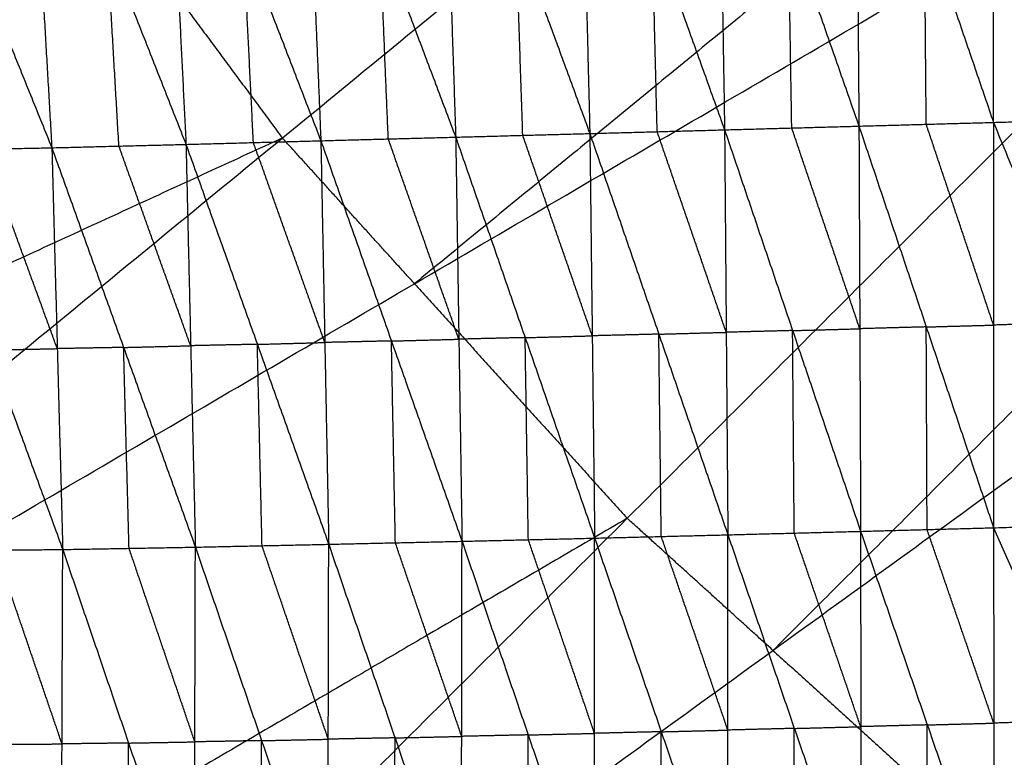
# Model space of a CAD drawing. Header units: millimetres. Extents: x -106 to 110, y -96 to 120.
# Tile 199 of 256: x -26.82 to -20.27, y -14.23 to -9.33. Entities that reach past the tile are written whole.
import ezdxf

# ---------------------------------------------------------------- set-up
doc = ezdxf.new("R2010")
doc.units = ezdxf.units.MM
doc.header["$MEASUREMENT"] = 0
doc.layers.add('Default', color=7, linetype='Continuous', true_color=0x000000)

msp = doc.modelspace()

# ---------------------------------------------------------------- linework, layer by layer
at = {"layer": 'Default'}
for points in [[(-33.8683, -11.8903, 3.8092), (-27.106, -7.3718, 3.779), (-20.3436, -2.8533, 3.7488)], [(-33.8683, -11.8903, 3.8092), (-26.3268, -8.4223, 3.779), (-18.7854, -4.9543, 3.7488)], [(-31.3592, -15.2734, 3.8092), (-25.0723, -10.1139, 3.779), (-18.7854, -4.9543, 3.7488)], [(-17.907, -5.9234, 3.7488), (-21.0505, -8.5032, 3.7639), (-24.194, -11.083, 3.779)], [(-31.3592, -15.2734, 3.8092), (-24.194, -11.083, 3.779), (-17.0287, -6.8925, 3.7488)], [(-28.5306, -18.3944, 3.8092), (-22.7796, -12.6434, 3.779), (-17.0287, -6.8925, 3.7488)], [(-21.2611, -7.3258, -2.8892), (-21.2499, -8.6804, -3.0006), (-21.2388, -10.0349, -3.1121)], [(-21.2611, -7.3258, -2.8892), (-20.8027, -8.668, -2.9985), (-20.3443, -10.0101, -3.1078)], [(-20.3443, -10.0101, -3.1078), (-20.344, -8.6548, -2.9971), (-20.3437, -7.2995, -2.8863)], [(-20.3437, -7.2995, -2.8863), (-19.8075, -8.6393, -2.9973), (-19.2713, -9.9791, -3.1082)], [(-23.0957, -7.3801, -2.8986), (-23.062, -8.7321, -3.0127), (-23.0283, -10.0841, -3.1267)], [(-23.0957, -7.3801, -2.8986), (-22.614, -8.7198, -3.0088), (-22.1322, -10.0596, -3.1189)], [(-22.177, -7.3526, -2.8938), (-22.1546, -8.7061, -3.0064), (-22.1322, -10.0596, -3.1189)], [(-22.177, -7.3526, -2.8938), (-21.7079, -8.6938, -3.0029), (-21.2388, -10.0349, -3.1121)], [(-24.9285, -7.4364, -2.9025), (-24.8726, -8.7843, -3.0198), (-24.8167, -10.1321, -3.1371)], [(-24.9285, -7.4364, -2.9025), (-24.4243, -8.7723, -3.0179), (-23.9201, -10.1082, -3.1333)], [(-24.01, -7.4079, -2.9021), (-23.965, -8.7581, -3.0177), (-23.9201, -10.1082, -3.1333)], [(-24.01, -7.4079, -2.9021), (-23.5192, -8.746, -3.0144), (-23.0283, -10.0841, -3.1267)], [(-27.6771, -7.5274, -2.868), (-27.1413, -8.8532, -2.9981), (-26.6055, -10.1789, -3.1283)], [(-26.7618, -7.4964, -2.8876), (-26.6836, -8.8376, -3.0079), (-26.6055, -10.1789, -3.1283)], [(-26.7618, -7.4964, -2.8876), (-26.2376, -8.8264, -3.0119), (-25.7135, -10.1564, -3.1362)], [(-25.8467, -7.4661, -2.8983), (-25.7801, -8.8112, -3.0173), (-25.7135, -10.1564, -3.1362)], [(-25.8467, -7.4661, -2.8983), (-25.3317, -8.7991, -3.0177), (-24.8167, -10.1321, -3.1371)], [(-16.0596, -7.7708, 3.7488), (-18.9351, -10.6463, 3.7639), (-21.8105, -13.5218, 3.779)], [(-26.3268, -8.4223, 3.779), (-25.6996, -9.2681, 3.779), (-25.0723, -10.1139, 3.779)], [(-28.5306, -18.3944, 3.8092), (-21.8105, -13.5218, 3.779), (-15.0905, -8.6492, 3.7488)], [(-25.4096, -21.223, 3.8092), (-20.2501, -14.9361, 3.779), (-15.0905, -8.6492, 3.7488)], [(-21.6855, -10.0473, -3.1155), (-21.6967, -9.3705, -3.0592), (-21.7079, -8.6938, -3.0029)], [(-20.7915, -10.0225, -3.1099), (-20.7971, -9.3452, -3.0542), (-20.8027, -8.668, -2.9985)], [(-24.3684, -10.1202, -3.1352), (-24.3963, -9.4463, -3.0766), (-24.4243, -8.7723, -3.0179)], [(-23.4742, -10.0962, -3.13), (-23.4967, -9.4211, -3.0722), (-23.5192, -8.746, -3.0144)], [(-22.5803, -10.0719, -3.1228), (-22.5971, -9.3959, -3.0658), (-22.614, -8.7198, -3.0088)], [(-26.1595, -10.1676, -3.1322), (-26.1985, -9.497, -3.0721), (-26.2376, -8.8264, -3.0119)], [(-25.2651, -10.1442, -3.1366), (-25.2984, -9.4717, -3.0772), (-25.3317, -8.7991, -3.0177)], [(-21.2388, -10.0349, -3.1121), (-20.7915, -10.0225, -3.1099), (-20.3443, -10.0101, -3.1078)], [(-20.3443, -10.0101, -3.1078), (-19.8078, -9.9946, -3.108), (-19.2713, -9.9791, -3.1082)], [(-20.3443, -10.0101, -3.1078), (-20.3439, -11.3582, -2.9539), (-20.3436, -12.7062, -2.7999)], [(-20.3443, -10.0101, -3.1078), (-19.7952, -11.3422, -2.9543), (-19.2462, -12.6742, -2.8007)], [(-23.0283, -10.0841, -3.1267), (-22.5803, -10.0719, -3.1228), (-22.1322, -10.0596, -3.1189)], [(-22.1213, -11.4063, -2.9636), (-22.3508, -10.7391, -3.0432), (-22.5803, -10.0719, -3.1228)], [(-22.1322, -10.0596, -3.1189), (-21.6855, -10.0473, -3.1155), (-21.2388, -10.0349, -3.1121)], [(-22.1322, -10.0596, -3.1189), (-22.1213, -11.4063, -2.9636), (-22.1104, -12.753, -2.8083)], [(-22.1322, -10.0596, -3.1189), (-21.6799, -11.3948, -2.961), (-21.2276, -12.73, -2.8031)], [(-21.2332, -11.3825, -2.9576), (-21.4594, -10.7149, -3.0365), (-21.6855, -10.0473, -3.1155)], [(-21.2388, -10.0349, -3.1121), (-21.2332, -11.3825, -2.9576), (-21.2276, -12.73, -2.8031)], [(-21.2388, -10.0349, -3.1121), (-20.7912, -11.3706, -2.956), (-20.3436, -12.7062, -2.7999)], [(-20.3439, -11.3582, -2.9539), (-20.5677, -10.6903, -3.0319), (-20.7915, -10.0225, -3.1099)], [(-25.0723, -10.1139, 3.779), (-28.843, -11.8479, 3.7941), (-32.6138, -13.5819, 3.8092)], [(-25.7135, -10.1564, -3.1362), (-25.2651, -10.1442, -3.1366), (-24.8167, -10.1321, -3.1371)], [(-24.7905, -11.474, -2.9787), (-25.0278, -10.8091, -3.0577), (-25.2651, -10.1442, -3.1366)], [(-24.194, -11.083, 3.779), (-24.6331, -10.5984, 3.779), (-25.0723, -10.1139, 3.779)], [(-24.8167, -10.1321, -3.1371), (-24.3684, -10.1202, -3.1352), (-23.9201, -10.1082, -3.1333)], [(-24.8167, -10.1321, -3.1371), (-24.7905, -11.474, -2.9787), (-24.7644, -12.816, -2.8203)], [(-24.8167, -10.1321, -3.1371), (-24.3474, -11.4641, -2.9778), (-23.8781, -12.7961, -2.8185)], [(-23.8991, -11.4522, -2.9759), (-24.1337, -10.7862, -3.0556), (-24.3684, -10.1202, -3.1352)], [(-23.9201, -10.1082, -3.1333), (-23.4742, -10.0962, -3.13), (-23.0283, -10.0841, -3.1267)], [(-23.9201, -10.1082, -3.1333), (-23.8991, -11.4522, -2.9759), (-23.8781, -12.7961, -2.8185)], [(-23.9201, -10.1082, -3.1333), (-23.4582, -11.4417, -2.9737), (-22.9962, -12.7752, -2.814)], [(-23.0123, -11.4296, -2.9703), (-23.2432, -10.7629, -3.0502), (-23.4742, -10.0962, -3.13)], [(-23.0283, -10.0841, -3.1267), (-23.0123, -11.4296, -2.9703), (-22.9962, -12.7752, -2.814)], [(-23.0283, -10.0841, -3.1267), (-22.5694, -11.4186, -2.9675), (-22.1104, -12.753, -2.8083)], [(-27.5023, -10.1972, -3.1108), (-27.0539, -10.188, -3.1196), (-26.6055, -10.1789, -3.1283)], [(-27.5023, -10.1972, -3.1108), (-27.0176, -11.524, -2.9597), (-26.533, -12.8509, -2.8086)], [(-26.5693, -11.5149, -2.9684), (-26.8116, -10.8515, -3.044), (-27.0539, -10.188, -3.1196)], [(-26.6055, -10.1789, -3.1283), (-26.1595, -10.1676, -3.1322), (-25.7135, -10.1564, -3.1362)], [(-26.6055, -10.1789, -3.1283), (-26.5693, -11.5149, -2.9684), (-26.533, -12.8509, -2.8086)], [(-26.6055, -10.1789, -3.1283), (-26.1283, -11.507, -2.973), (-25.6511, -12.8351, -2.8176)], [(-25.6823, -11.4957, -2.9769), (-25.9209, -10.8317, -3.0546), (-26.1595, -10.1676, -3.1322)], [(-25.7135, -10.1564, -3.1362), (-25.6823, -11.4957, -2.9769), (-25.6511, -12.8351, -2.8176)], [(-25.7135, -10.1564, -3.1362), (-25.2389, -11.4862, -2.9782), (-24.7644, -12.816, -2.8203)], [(-25.4096, -21.223, 3.8092), (-19.1996, -15.7152, 3.779), (-12.9895, -10.2074, 3.7488)], [(-22.0265, -23.7322, 3.8092), (-17.508, -16.9698, 3.779), (-12.9895, -10.2074, 3.7488)], [(-24.194, -11.083, 3.779), (-23.4868, -11.8632, 3.779), (-22.7796, -12.6434, 3.779)], [(-21.6799, -11.3948, -2.961), (-21.4566, -11.3887, -2.9593), (-21.2332, -11.3825, -2.9576)], [(-20.7912, -11.3706, -2.956), (-21.0122, -11.3765, -2.9568), (-21.2332, -11.3825, -2.9576)], [(-20.7912, -11.3706, -2.956), (-20.5676, -11.3644, -2.9549), (-20.3439, -11.3582, -2.9539)], [(-20.7856, -12.7181, -2.8015), (-20.7884, -12.0443, -2.8788), (-20.7912, -11.3706, -2.956)], [(-19.7952, -11.3422, -2.9543), (-20.0696, -11.3502, -2.9541), (-20.3439, -11.3582, -2.9539)], [(-24.3474, -11.4641, -2.9778), (-24.1232, -11.4581, -2.9769), (-23.8991, -11.4522, -2.9759)], [(-23.4582, -11.4417, -2.9737), (-23.6786, -11.4469, -2.9748), (-23.8991, -11.4522, -2.9759)], [(-23.4582, -11.4417, -2.9737), (-23.2352, -11.4357, -2.972), (-23.0123, -11.4296, -2.9703)], [(-23.4371, -12.7856, -2.8163), (-23.4477, -12.1137, -2.895), (-23.4582, -11.4417, -2.9737)], [(-22.5694, -11.4186, -2.9675), (-22.7908, -11.4241, -2.9689), (-23.0123, -11.4296, -2.9703)], [(-22.5694, -11.4186, -2.9675), (-22.3454, -11.4124, -2.9656), (-22.1213, -11.4063, -2.9636)], [(-22.5533, -12.7641, -2.8112), (-22.5614, -12.0913, -2.8893), (-22.5694, -11.4186, -2.9675)], [(-21.6799, -11.3948, -2.961), (-21.9006, -11.4006, -2.9623), (-22.1213, -11.4063, -2.9636)], [(-21.669, -12.7415, -2.8057), (-21.6745, -12.0682, -2.8834), (-21.6799, -11.3948, -2.961)], [(-27.0176, -11.524, -2.9597), (-26.7935, -11.5195, -2.9641), (-26.5693, -11.5149, -2.9684)], [(-26.1283, -11.507, -2.973), (-26.3488, -11.5109, -2.9707), (-26.5693, -11.5149, -2.9684)], [(-26.1283, -11.507, -2.973), (-25.9053, -11.5014, -2.9749), (-25.6823, -11.4957, -2.9769)], [(-26.092, -12.843, -2.8131), (-26.1102, -12.175, -2.893), (-26.1283, -11.507, -2.973)], [(-25.2389, -11.4862, -2.9782), (-25.4606, -11.4909, -2.9776), (-25.6823, -11.4957, -2.9769)], [(-25.2389, -11.4862, -2.9782), (-25.0147, -11.4801, -2.9785), (-24.7905, -11.474, -2.9787)], [(-25.2078, -12.8255, -2.819), (-25.2233, -12.1558, -2.8986), (-25.2389, -11.4862, -2.9782)], [(-24.3474, -11.4641, -2.9778), (-24.5689, -11.4691, -2.9783), (-24.7905, -11.474, -2.9787)], [(-24.3212, -12.806, -2.8194), (-24.3343, -12.1351, -2.8986), (-24.3474, -11.4641, -2.9778)], [(-22.0265, -23.7322, 3.8092), (-16.3862, -17.6422, 3.779), (-10.7459, -11.5522, 3.7488)], [(-22.7796, -12.6434, 3.779), (-26.3623, -14.7387, 3.7941), (-29.9449, -16.8339, 3.8092)], [(-21.8105, -13.5218, 3.779), (-22.2951, -13.0826, 3.779), (-22.7796, -12.6434, 3.779)], [(-20.3436, -12.7062, -2.7999), (-19.7949, -12.6902, -2.8003), (-19.2462, -12.6742, -2.8007)], [(-22.9962, -12.7752, -2.814), (-22.5533, -12.7641, -2.8112), (-22.1104, -12.753, -2.8083)], [(-22.1105, -14.0519, -2.3052), (-22.3319, -13.408, -2.5582), (-22.5533, -12.7641, -2.8112)], [(-22.1106, -15.3508, -1.8021), (-22.1105, -14.0519, -2.3052), (-22.1104, -12.753, -2.8083)], [(-22.1104, -12.753, -2.8083), (-21.669, -12.7415, -2.8057), (-21.2276, -12.73, -2.8031)], [(-22.1104, -12.753, -2.8083), (-21.6685, -14.0407, -2.3045), (-21.2265, -15.3285, -1.8007)], [(-21.2271, -14.0292, -2.3019), (-21.4481, -13.3854, -2.5538), (-21.669, -12.7415, -2.8057)], [(-21.2276, -12.73, -2.8031), (-20.7856, -12.7181, -2.8015), (-20.3436, -12.7062, -2.7999)], [(-21.2276, -12.73, -2.8031), (-21.2271, -14.0292, -2.3019), (-21.2265, -15.3285, -1.8007)], [(-21.2276, -12.73, -2.8031), (-20.7843, -14.0175, -2.3016), (-20.3409, -15.3049, -1.8001)], [(-20.3423, -14.0056, -2.3), (-20.564, -13.3618, -2.5508), (-20.7856, -12.7181, -2.8015)], [(-20.3436, -12.7062, -2.7999), (-20.3423, -14.0056, -2.3), (-20.3409, -15.3049, -1.8001)], [(-20.3436, -12.7062, -2.7999), (-19.7752, -13.9889, -2.3008), (-19.2069, -15.2715, -1.8017)], [(-25.6511, -12.8351, -2.8176), (-25.2078, -12.8255, -2.819), (-24.7644, -12.816, -2.8203)], [(-24.7673, -14.1125, -2.3108), (-24.9875, -13.469, -2.5649), (-25.2078, -12.8255, -2.819)], [(-24.7702, -15.4091, -1.8014), (-24.7673, -14.1125, -2.3108), (-24.7644, -12.816, -2.8203)], [(-24.7644, -12.816, -2.8203), (-24.3212, -12.806, -2.8194), (-23.8781, -12.7961, -2.8185)], [(-24.7644, -12.816, -2.8203), (-24.3235, -14.1037, -2.3119), (-23.8825, -15.3914, -1.8034)], [(-23.8803, -14.0937, -2.311), (-24.1008, -13.4499, -2.5652), (-24.3212, -12.806, -2.8194)], [(-23.8825, -15.3914, -1.8034), (-23.8803, -14.0937, -2.311), (-23.8781, -12.7961, -2.8185)], [(-23.8781, -12.7961, -2.8185), (-23.4371, -12.7856, -2.8163), (-22.9962, -12.7752, -2.814)], [(-23.8781, -12.7961, -2.8185), (-23.4381, -14.084, -2.3109), (-22.9982, -15.372, -1.8033)], [(-22.9972, -14.0736, -2.3087), (-23.2172, -13.4296, -2.5625), (-23.4371, -12.7856, -2.8163)], [(-22.9982, -15.372, -1.8033), (-22.9972, -14.0736, -2.3087), (-22.9962, -12.7752, -2.814)], [(-22.9962, -12.7752, -2.814), (-22.5534, -14.063, -2.308), (-22.1106, -15.3508, -1.8021)], [(-27.4229, -12.8581, -2.791), (-26.9779, -12.8545, -2.7998), (-26.533, -12.8509, -2.8086)], [(-27.4229, -12.8581, -2.791), (-26.9826, -14.1475, -2.289), (-26.5423, -15.4369, -1.7869)], [(-26.5377, -14.1439, -2.2978), (-26.7578, -13.4992, -2.5488), (-26.9779, -12.8545, -2.7998)], [(-26.5423, -15.4369, -1.7869), (-26.5377, -14.1439, -2.2978), (-26.533, -12.8509, -2.8086)], [(-26.533, -12.8509, -2.8086), (-26.092, -12.843, -2.8131), (-25.6511, -12.8351, -2.8176)], [(-26.533, -12.8509, -2.8086), (-26.0954, -14.1381, -2.3025), (-25.6579, -15.4252, -1.7963)], [(-25.6545, -14.1302, -2.307), (-25.8733, -13.4866, -2.5601), (-26.092, -12.843, -2.8131)], [(-25.6579, -15.4252, -1.7963), (-25.6545, -14.1302, -2.307), (-25.6511, -12.8351, -2.8176)], [(-25.6511, -12.8351, -2.8176), (-25.2107, -14.1221, -2.3095), (-24.7702, -15.4091, -1.8014)], [(-21.8105, -13.5218, 3.779), (-21.0303, -14.2289, 3.779), (-20.2501, -14.9361, 3.779)], [(-20.7843, -14.0175, -2.3016), (-20.5633, -14.0115, -2.3008), (-20.3423, -14.0056, -2.3)], [(-19.7752, -13.9889, -2.3008), (-20.0588, -13.9972, -2.3004), (-20.3423, -14.0056, -2.3)], [(-23.4381, -14.084, -2.3109), (-23.2177, -14.0788, -2.3098), (-22.9972, -14.0736, -2.3087)], [(-22.5534, -14.063, -2.308), (-22.7753, -14.0683, -2.3084), (-22.9972, -14.0736, -2.3087)], [(-22.5544, -15.3614, -1.8027), (-22.5539, -14.7122, -2.0554), (-22.5534, -14.063, -2.308)], [(-22.5534, -14.063, -2.308), (-22.332, -14.0575, -2.3066), (-22.1105, -14.0519, -2.3052)], [(-21.6685, -14.0407, -2.3045), (-21.8895, -14.0463, -2.3048), (-22.1105, -14.0519, -2.3052)], [(-21.6686, -15.3396, -1.8014), (-21.6685, -14.6902, -2.0529), (-21.6685, -14.0407, -2.3045)], [(-21.6685, -14.0407, -2.3045), (-21.4478, -14.035, -2.3032), (-21.2271, -14.0292, -2.3019)], [(-20.7843, -14.0175, -2.3016), (-21.0057, -14.0234, -2.3017), (-21.2271, -14.0292, -2.3019)], [(-20.7837, -15.3167, -1.8004), (-20.784, -14.6671, -2.051), (-20.7843, -14.0175, -2.3016)], [(-26.0954, -14.1381, -2.3025), (-26.3165, -14.141, -2.3001), (-26.5377, -14.1439, -2.2978)], [(-26.1001, -15.4311, -1.7916), (-26.0978, -14.7846, -2.047), (-26.0954, -14.1381, -2.3025)], [(-26.0954, -14.1381, -2.3025), (-25.875, -14.1341, -2.3047), (-25.6545, -14.1302, -2.307)], [(-25.2107, -14.1221, -2.3095), (-25.4326, -14.1262, -2.3083), (-25.6545, -14.1302, -2.307)], [(-25.214, -15.4172, -1.7989), (-25.2124, -14.7697, -2.0542), (-25.2107, -14.1221, -2.3095)], [(-25.2107, -14.1221, -2.3095), (-24.989, -14.1173, -2.3102), (-24.7673, -14.1125, -2.3108)], [(-24.3235, -14.1037, -2.3119), (-24.5454, -14.1081, -2.3113), (-24.7673, -14.1125, -2.3108)], [(-24.3264, -15.4003, -1.8024), (-24.3249, -14.752, -2.0571), (-24.3235, -14.1037, -2.3119)], [(-24.3235, -14.1037, -2.3119), (-24.1019, -14.0987, -2.3114), (-23.8803, -14.0937, -2.311)], [(-23.4381, -14.084, -2.3109), (-23.6592, -14.0889, -2.3109), (-23.8803, -14.0937, -2.311)], [(-23.4403, -15.3817, -1.8034), (-23.4392, -14.7328, -2.0571), (-23.4381, -14.084, -2.3109)], [(-26.9826, -14.1475, -2.289), (-26.7601, -14.1457, -2.2934), (-26.5377, -14.1439, -2.2978)]]:
    msp.add_open_spline(points, degree=2, dxfattribs=at)

doc.saveas('drawing.dxf')
